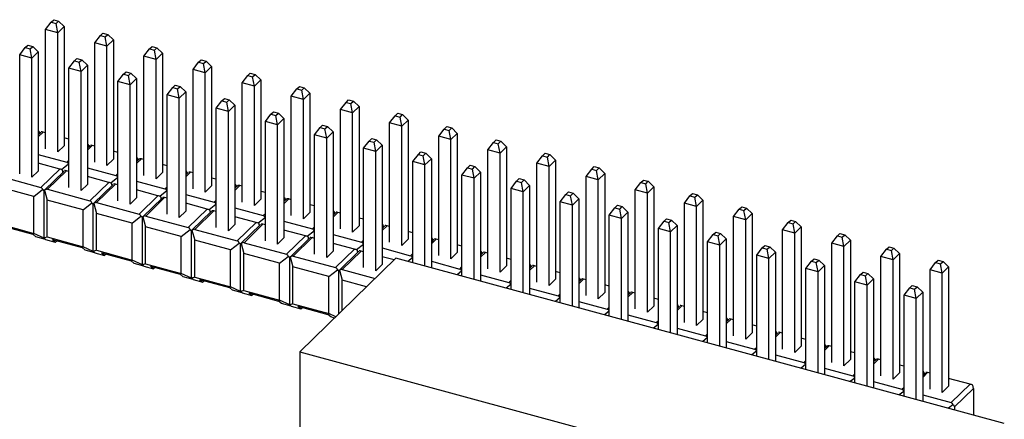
# Model space of a CAD drawing. Header units: millimetres. Extents: x 1628 to 1925, y 2096 to 2516.
# Tile 14 of 40: x 1758 to 1804, y 2151 to 2169. Entities that reach past the tile are written whole.
import ezdxf

# ---------------------------------------------------------------- set-up
doc = ezdxf.new("R2010")
doc.units = ezdxf.units.MM

msp = doc.modelspace()

# ---------------------------------------------------------------- linework, layer by layer
at = {"color": 7, "linetype": 'Continuous', "lineweight": 25}
for p, q in [((1759.674, 2168.73), (1759.93, 2169.062)), ((1759.93, 2169.062), (1760.047, 2169.176)), ((1759.93, 2169.062), (1760.151, 2169.002)), ((1760.047, 2169.176), (1760.268, 2169.116)), ((1760.151, 2169.002), (1760.268, 2169.116)), ((1760.231, 2168.579), (1760.151, 2169.002)), ((1760.268, 2169.116), (1760.525, 2168.866)), ((1759.673, 2163.282), (1759.674, 2168.73)), ((1760.231, 2168.579), (1759.674, 2168.73)), ((1760.525, 2168.866), (1760.231, 2168.579)), ((1760.231, 2163.131), (1760.231, 2168.579)), ((1760.525, 2168.866), (1760.525, 2163.418)), ((1761.92, 2168.12), (1762.177, 2168.452)), ((1762.177, 2168.452), (1762.293, 2168.566)), ((1762.177, 2168.452), (1762.398, 2168.392)), ((1762.293, 2168.566), (1762.514, 2168.506)), ((1762.398, 2168.392), (1762.514, 2168.506)), ((1762.514, 2168.506), (1762.771, 2168.255)), ((1758.745, 2167.905), (1758.861, 2168.019)), ((1758.861, 2168.019), (1759.083, 2167.959)), ((1762.477, 2167.968), (1761.92, 2168.12)), ((1761.92, 2162.672), (1761.92, 2168.12)), ((1762.477, 2167.968), (1762.398, 2168.392)), ((1762.771, 2168.255), (1762.477, 2167.968)), ((1762.771, 2168.255), (1762.771, 2162.807)), ((1758.488, 2167.573), (1758.745, 2167.905)), ((1759.045, 2167.422), (1758.488, 2167.573)), ((1758.488, 2162.125), (1758.488, 2167.573)), ((1758.745, 2167.905), (1758.966, 2167.845)), ((1758.966, 2167.845), (1759.083, 2167.959)), ((1759.045, 2167.422), (1758.966, 2167.845)), ((1759.339, 2167.709), (1759.045, 2167.422)), ((1759.083, 2167.959), (1759.339, 2167.709)), ((1759.339, 2167.709), (1759.339, 2162.261)), ((1762.477, 2162.52), (1762.477, 2167.968)), ((1764.166, 2167.509), (1764.423, 2167.841)), ((1764.423, 2167.841), (1764.54, 2167.955)), ((1764.423, 2167.841), (1764.644, 2167.781)), ((1764.54, 2167.955), (1764.761, 2167.895)), ((1764.644, 2167.781), (1764.761, 2167.895)), ((1764.724, 2167.358), (1764.644, 2167.781)), ((1765.018, 2167.645), (1764.724, 2167.358)), ((1764.761, 2167.895), (1765.018, 2167.645)), ((1765.018, 2167.645), (1765.018, 2162.197)), ((1759.045, 2161.974), (1759.045, 2167.422)), ((1760.735, 2166.963), (1760.991, 2167.295)), ((1760.991, 2167.295), (1761.108, 2167.409)), ((1760.991, 2167.295), (1761.212, 2167.235)), ((1761.108, 2167.409), (1761.329, 2167.349)), ((1761.212, 2167.235), (1761.329, 2167.349)), ((1761.292, 2166.811), (1761.212, 2167.235)), ((1761.586, 2167.098), (1761.292, 2166.811)), ((1761.329, 2167.349), (1761.586, 2167.098)), ((1761.586, 2167.098), (1761.586, 2161.65)), ((1764.724, 2167.358), (1764.166, 2167.509)), ((1764.166, 2162.061), (1764.166, 2167.509)), ((1764.723, 2161.91), (1764.724, 2167.358)), ((1766.413, 2166.899), (1766.669, 2167.231)), ((1766.669, 2167.231), (1766.786, 2167.345)), ((1766.669, 2167.231), (1766.891, 2167.171)), ((1766.786, 2167.345), (1767.007, 2167.285)), ((1766.891, 2167.171), (1767.007, 2167.285)), ((1766.97, 2166.747), (1766.891, 2167.171)), ((1767.007, 2167.285), (1767.264, 2167.034)), ((1760.734, 2161.515), (1760.735, 2166.963)), ((1761.292, 2166.811), (1760.735, 2166.963)), ((1761.292, 2161.363), (1761.292, 2166.811)), ((1762.981, 2166.352), (1763.238, 2166.684)), ((1763.238, 2166.684), (1763.354, 2166.798)), ((1763.238, 2166.684), (1763.459, 2166.624)), ((1763.354, 2166.798), (1763.575, 2166.738)), ((1763.459, 2166.624), (1763.575, 2166.738)), ((1763.575, 2166.738), (1763.832, 2166.488)), ((1766.97, 2166.747), (1766.413, 2166.899)), ((1766.413, 2161.451), (1766.413, 2166.899)), ((1767.264, 2167.034), (1766.97, 2166.747)), ((1766.97, 2161.299), (1766.97, 2166.747)), ((1767.264, 2167.034), (1767.264, 2161.586)), ((1768.916, 2166.62), (1769.032, 2166.734)), ((1769.032, 2166.734), (1769.254, 2166.674)), ((1769.137, 2166.56), (1769.254, 2166.674)), ((1769.254, 2166.674), (1769.51, 2166.424)), ((1763.538, 2166.201), (1762.981, 2166.352)), ((1762.981, 2160.904), (1762.981, 2166.352)), ((1763.538, 2166.201), (1763.459, 2166.624)), ((1763.832, 2166.488), (1763.538, 2166.201)), ((1763.538, 2160.753), (1763.538, 2166.201)), ((1763.832, 2166.488), (1763.832, 2161.04)), ((1765.484, 2166.074), (1765.601, 2166.188)), ((1765.601, 2166.188), (1765.822, 2166.128)), ((1768.659, 2166.288), (1768.916, 2166.62)), ((1769.216, 2166.137), (1768.659, 2166.288)), ((1768.659, 2160.84), (1768.659, 2166.288)), ((1768.916, 2166.62), (1769.137, 2166.56)), ((1769.216, 2166.137), (1769.137, 2166.56)), ((1769.51, 2166.424), (1769.216, 2166.137)), ((1769.51, 2166.424), (1769.51, 2160.976)), ((1765.227, 2165.742), (1765.484, 2166.074)), ((1765.785, 2165.59), (1765.227, 2165.742)), ((1765.227, 2160.294), (1765.227, 2165.742)), ((1765.484, 2166.074), (1765.705, 2166.014)), ((1765.705, 2166.014), (1765.822, 2166.128)), ((1765.785, 2165.59), (1765.705, 2166.014)), ((1766.079, 2165.877), (1765.785, 2165.59)), ((1765.822, 2166.128), (1766.079, 2165.877)), ((1766.079, 2165.877), (1766.079, 2160.429)), ((1769.216, 2160.689), (1769.216, 2166.137)), ((1770.906, 2165.678), (1771.162, 2166.01)), ((1771.162, 2166.01), (1771.279, 2166.124)), ((1771.162, 2166.01), (1771.383, 2165.95)), ((1771.279, 2166.124), (1771.5, 2166.064)), ((1771.383, 2165.95), (1771.5, 2166.064)), ((1771.463, 2165.526), (1771.383, 2165.95)), ((1771.757, 2165.813), (1771.463, 2165.526)), ((1771.5, 2166.064), (1771.757, 2165.813)), ((1771.757, 2165.813), (1771.757, 2160.365)), ((1765.785, 2160.142), (1765.785, 2165.59)), ((1767.474, 2165.131), (1767.73, 2165.463)), ((1767.73, 2165.463), (1767.847, 2165.577)), ((1767.73, 2165.463), (1767.952, 2165.403)), ((1767.847, 2165.577), (1768.068, 2165.517)), ((1767.952, 2165.403), (1768.068, 2165.517)), ((1768.031, 2164.98), (1767.952, 2165.403)), ((1768.068, 2165.517), (1768.325, 2165.267)), ((1771.463, 2165.526), (1770.906, 2165.678)), ((1770.906, 2160.23), (1770.906, 2165.678)), ((1771.463, 2160.078), (1771.463, 2165.526)), ((1773.152, 2165.067), (1773.409, 2165.399)), ((1773.409, 2165.399), (1773.525, 2165.513)), ((1773.409, 2165.399), (1773.63, 2165.339)), ((1773.525, 2165.513), (1773.746, 2165.453)), ((1773.63, 2165.339), (1773.746, 2165.453)), ((1773.709, 2164.916), (1773.63, 2165.339)), ((1773.746, 2165.453), (1774.003, 2165.203)), ((1768.031, 2164.98), (1767.474, 2165.131)), ((1767.474, 2159.683), (1767.474, 2165.131)), ((1768.325, 2165.267), (1768.031, 2164.98)), ((1768.031, 2159.532), (1768.031, 2164.98)), ((1768.325, 2165.267), (1768.325, 2159.819)), ((1769.72, 2164.521), (1769.977, 2164.853)), ((1769.977, 2164.853), (1770.094, 2164.967)), ((1769.977, 2164.853), (1770.198, 2164.793)), ((1770.094, 2164.967), (1770.315, 2164.907)), ((1770.198, 2164.793), (1770.315, 2164.907)), ((1770.315, 2164.907), (1770.571, 2164.656)), ((1773.709, 2164.916), (1773.152, 2165.067)), ((1773.152, 2159.619), (1773.152, 2165.067)), ((1774.003, 2165.203), (1773.709, 2164.916)), ((1773.709, 2159.468), (1773.709, 2164.916)), ((1774.003, 2165.203), (1774.003, 2159.755)), ((1775.655, 2164.789), (1775.772, 2164.903)), ((1775.772, 2164.903), (1775.993, 2164.842)), ((1775.876, 2164.729), (1775.993, 2164.842)), ((1775.993, 2164.842), (1776.25, 2164.592)), ((1770.277, 2164.369), (1769.72, 2164.521)), ((1769.72, 2159.073), (1769.72, 2164.521)), ((1770.277, 2164.369), (1770.198, 2164.793)), ((1770.571, 2164.656), (1770.277, 2164.369)), ((1770.571, 2164.656), (1770.571, 2159.208)), ((1775.398, 2159.009), (1775.399, 2164.456)), ((1775.399, 2164.456), (1775.655, 2164.789)), ((1775.956, 2164.305), (1775.399, 2164.456)), ((1775.655, 2164.789), (1775.876, 2164.729)), ((1775.956, 2164.305), (1775.876, 2164.729)), ((1776.25, 2164.592), (1775.956, 2164.305)), ((1776.25, 2164.592), (1776.25, 2159.144)), ((1759.456, 2164.027), (1759.339, 2163.913)), ((1759.673, 2164.004), (1759.56, 2164.035)), ((1770.277, 2158.921), (1770.277, 2164.369)), ((1771.967, 2163.91), (1772.223, 2164.242)), ((1772.223, 2164.242), (1772.34, 2164.356)), ((1772.223, 2164.242), (1772.444, 2164.182)), ((1772.34, 2164.356), (1772.561, 2164.296)), ((1772.444, 2164.182), (1772.561, 2164.296)), ((1772.524, 2163.759), (1772.444, 2164.182)), ((1772.818, 2164.046), (1772.524, 2163.759)), ((1772.561, 2164.296), (1772.818, 2164.046)), ((1772.818, 2164.046), (1772.818, 2158.598)), ((1775.956, 2158.857), (1775.956, 2164.305)), ((1777.645, 2163.846), (1777.902, 2164.178)), ((1777.902, 2164.178), (1778.018, 2164.292)), ((1777.902, 2164.178), (1778.123, 2164.118)), ((1778.018, 2164.292), (1778.239, 2164.232)), ((1778.123, 2164.118), (1778.239, 2164.232)), ((1778.202, 2163.695), (1778.123, 2164.118)), ((1778.496, 2163.982), (1778.202, 2163.695)), ((1778.239, 2164.232), (1778.496, 2163.982)), ((1778.496, 2163.982), (1778.496, 2158.534)), ((1760.735, 2163.716), (1760.525, 2163.773)), ((1772.524, 2163.759), (1771.967, 2163.91)), ((1771.967, 2158.462), (1771.967, 2163.91)), ((1772.524, 2158.311), (1772.524, 2163.759)), ((1774.213, 2163.3), (1774.47, 2163.632)), ((1774.47, 2163.632), (1774.586, 2163.746)), ((1774.47, 2163.632), (1774.691, 2163.572)), ((1774.586, 2163.746), (1774.807, 2163.685)), ((1774.691, 2163.572), (1774.807, 2163.685)), ((1774.77, 2163.148), (1774.691, 2163.572)), ((1774.807, 2163.685), (1775.064, 2163.435)), ((1778.202, 2163.695), (1777.645, 2163.846)), ((1777.645, 2158.398), (1777.645, 2163.846)), ((1778.202, 2158.247), (1778.202, 2163.695)), ((1779.891, 2163.235), (1780.148, 2163.568)), ((1780.148, 2163.568), (1780.265, 2163.681)), ((1780.148, 2163.568), (1780.369, 2163.508)), ((1780.265, 2163.681), (1780.486, 2163.621)), ((1780.369, 2163.508), (1780.486, 2163.621)), ((1780.449, 2163.084), (1780.369, 2163.508)), ((1780.486, 2163.621), (1780.743, 2163.371)), ((1760.231, 2163.131), (1760.525, 2163.418)), ((1760.525, 2163.418), (1760.525, 2163.418)), ((1761.703, 2163.416), (1761.586, 2163.302)), ((1761.92, 2163.394), (1761.807, 2163.424)), ((1762.981, 2163.105), (1762.771, 2163.162)), ((1774.77, 2163.148), (1774.213, 2163.3)), ((1774.213, 2157.852), (1774.213, 2163.3)), ((1775.064, 2163.435), (1774.77, 2163.148)), ((1774.77, 2157.7), (1774.77, 2163.148)), ((1775.064, 2163.435), (1775.064, 2157.987)), ((1776.716, 2163.021), (1776.833, 2163.135)), ((1776.833, 2163.135), (1777.054, 2163.075)), ((1776.937, 2162.961), (1777.054, 2163.075)), ((1777.054, 2163.075), (1777.311, 2162.825)), ((1780.449, 2163.084), (1779.891, 2163.235)), ((1779.891, 2157.787), (1779.891, 2163.235)), ((1780.448, 2157.636), (1780.449, 2163.084)), ((1780.743, 2163.371), (1780.449, 2163.084)), ((1780.743, 2163.371), (1780.742, 2157.923)), ((1782.394, 2162.957), (1782.511, 2163.071)), ((1782.511, 2163.071), (1782.732, 2163.011)), ((1759.339, 2163.018), (1760.638, 2162.665)), ((1760.316, 2162.35), (1759.339, 2162.616)), ((1762.477, 2162.52), (1762.771, 2162.807)), ((1762.771, 2162.807), (1762.771, 2162.807)), ((1763.949, 2162.806), (1763.832, 2162.692)), ((1764.166, 2162.783), (1764.053, 2162.814)), ((1776.459, 2158.072), (1776.46, 2162.689)), ((1776.46, 2162.689), (1776.716, 2163.021)), ((1777.017, 2162.538), (1776.46, 2162.689)), ((1776.716, 2163.021), (1776.937, 2162.961)), ((1777.017, 2162.538), (1776.937, 2162.961)), ((1777.311, 2162.825), (1777.017, 2162.538)), ((1777.311, 2162.825), (1777.311, 2157.84)), ((1782.138, 2162.625), (1782.394, 2162.957)), ((1782.695, 2162.473), (1782.138, 2162.625)), ((1782.138, 2157.177), (1782.138, 2162.625)), ((1782.394, 2162.957), (1782.615, 2162.897)), ((1782.615, 2162.897), (1782.732, 2163.011)), ((1782.695, 2162.473), (1782.615, 2162.897)), ((1782.989, 2162.76), (1782.695, 2162.473)), ((1782.732, 2163.011), (1782.989, 2162.76)), ((1782.989, 2162.76), (1782.989, 2157.312)), ((1759.045, 2161.974), (1759.339, 2162.261)), ((1759.339, 2162.261), (1759.339, 2162.261)), ((1759.453, 2161.508), (1760.316, 2162.35)), ((1760.517, 2162.259), (1759.621, 2161.384)), ((1759.758, 2161.425), (1760.621, 2162.267)), ((1760.723, 2162.569), (1760.407, 2162.319)), ((1760.735, 2162.237), (1760.621, 2162.267)), ((1761.586, 2162.408), (1762.885, 2162.055)), ((1764.724, 2161.91), (1765.018, 2162.197)), ((1765.227, 2162.495), (1765.018, 2162.552)), ((1765.018, 2162.197), (1765.018, 2162.197)), ((1766.196, 2162.195), (1766.079, 2162.081)), ((1766.413, 2162.173), (1766.299, 2162.203)), ((1777.017, 2157.92), (1777.017, 2162.538)), ((1778.706, 2162.078), (1778.963, 2162.411)), ((1778.963, 2162.411), (1779.079, 2162.524)), ((1778.963, 2162.411), (1779.184, 2162.351)), ((1779.079, 2162.524), (1779.3, 2162.464)), ((1779.184, 2162.351), (1779.3, 2162.464)), ((1779.263, 2161.927), (1779.184, 2162.351)), ((1779.557, 2162.214), (1779.263, 2161.927)), ((1779.3, 2162.464), (1779.557, 2162.214)), ((1779.557, 2162.214), (1779.557, 2157.23)), ((1782.695, 2157.025), (1782.695, 2162.473)), ((1784.384, 2162.014), (1784.641, 2162.347)), ((1784.641, 2162.347), (1784.757, 2162.46)), ((1784.641, 2162.347), (1784.862, 2162.286)), ((1784.757, 2162.46), (1784.979, 2162.4)), ((1784.862, 2162.286), (1784.979, 2162.4)), ((1784.941, 2161.863), (1784.862, 2162.286)), ((1785.235, 2162.15), (1784.941, 2161.863)), ((1784.979, 2162.4), (1785.235, 2162.15)), ((1785.235, 2162.15), (1785.235, 2156.702)), ((1757.512, 2162.036), (1759.453, 2161.508)), ((1762.562, 2161.74), (1761.586, 2162.005)), ((1761.699, 2160.898), (1762.562, 2161.74)), ((1762.969, 2161.959), (1762.653, 2161.708)), ((1763.832, 2161.797), (1765.131, 2161.444)), ((1767.474, 2161.884), (1767.264, 2161.941)), ((1779.263, 2161.927), (1778.706, 2162.078)), ((1778.706, 2157.461), (1778.706, 2162.078)), ((1779.263, 2157.31), (1779.263, 2161.927)), ((1780.952, 2161.468), (1781.209, 2161.8)), ((1781.209, 2161.8), (1781.326, 2161.914)), ((1781.209, 2161.8), (1781.43, 2161.74)), ((1781.326, 2161.914), (1781.547, 2161.854)), ((1781.43, 2161.74), (1781.547, 2161.854)), ((1781.51, 2161.316), (1781.43, 2161.74)), ((1781.547, 2161.854), (1781.804, 2161.603)), ((1784.941, 2161.863), (1784.384, 2162.014)), ((1784.384, 2156.566), (1784.384, 2162.014)), ((1784.941, 2156.415), (1784.941, 2161.863)), ((1786.631, 2161.404), (1786.887, 2161.736)), ((1786.887, 2161.736), (1787.004, 2161.85)), ((1786.887, 2161.736), (1787.108, 2161.676)), ((1787.004, 2161.85), (1787.225, 2161.79)), ((1787.108, 2161.676), (1787.225, 2161.79)), ((1787.225, 2161.79), (1787.482, 2161.539)), ((1759.139, 2161.096), (1757.503, 2161.541)), ((1759.139, 2161.096), (1759.537, 2161.412)), ((1759.605, 2159.19), (1759.605, 2161.319)), ((1759.627, 2161.388), (1759.75, 2160.93)), ((1759.758, 2161.425), (1761.699, 2160.898)), ((1761.292, 2161.363), (1761.586, 2161.65)), ((1761.586, 2161.65), (1761.586, 2161.65)), ((1762.764, 2161.649), (1761.867, 2160.774)), ((1762.005, 2160.815), (1762.868, 2161.657)), ((1762.981, 2161.626), (1762.868, 2161.657)), ((1764.808, 2161.129), (1763.832, 2161.395)), ((1765.215, 2161.348), (1764.9, 2161.098)), ((1766.97, 2161.299), (1767.264, 2161.586)), ((1767.264, 2161.586), (1767.264, 2161.586)), ((1768.442, 2161.585), (1768.325, 2161.471)), ((1768.659, 2161.562), (1768.546, 2161.593)), ((1769.72, 2161.274), (1769.51, 2161.331)), ((1781.51, 2161.316), (1780.952, 2161.468)), ((1780.952, 2156.851), (1780.952, 2161.468)), ((1781.509, 2156.699), (1781.51, 2161.316)), ((1781.804, 2161.603), (1781.51, 2161.316)), ((1781.804, 2161.603), (1781.803, 2156.619)), ((1783.455, 2161.19), (1783.572, 2161.303)), ((1783.572, 2161.303), (1783.793, 2161.243)), ((1783.676, 2161.129), (1783.793, 2161.243)), ((1783.793, 2161.243), (1784.05, 2160.993)), ((1787.188, 2161.252), (1786.631, 2161.404)), ((1786.631, 2155.956), (1786.631, 2161.404)), ((1787.188, 2161.252), (1787.108, 2161.676)), ((1787.482, 2161.539), (1787.188, 2161.252)), ((1787.188, 2155.804), (1787.188, 2161.252)), ((1787.482, 2161.539), (1787.482, 2156.091)), ((1789.134, 2161.125), (1789.25, 2161.239)), ((1789.25, 2161.239), (1789.471, 2161.179)), ((1759.139, 2159.412), (1759.139, 2161.096)), ((1761.385, 2160.486), (1759.75, 2160.93)), ((1759.75, 2159.246), (1759.75, 2160.93)), ((1761.385, 2160.486), (1761.784, 2160.802)), ((1762.005, 2160.815), (1763.946, 2160.287)), ((1763.538, 2160.753), (1763.832, 2161.04)), ((1763.832, 2161.04), (1763.832, 2161.04)), ((1763.946, 2160.287), (1764.808, 2161.129)), ((1765.01, 2161.038), (1764.113, 2160.163)), ((1764.251, 2160.204), (1765.114, 2161.046)), ((1765.227, 2161.016), (1765.114, 2161.046)), ((1766.079, 2161.187), (1767.377, 2160.834)), ((1767.055, 2160.519), (1766.079, 2160.784)), ((1769.216, 2160.689), (1769.51, 2160.976)), ((1769.51, 2160.976), (1769.51, 2160.976)), ((1770.689, 2160.974), (1770.571, 2160.86)), ((1770.906, 2160.951), (1770.792, 2160.982)), ((1783.199, 2160.857), (1783.455, 2161.19)), ((1783.756, 2160.706), (1783.199, 2160.857)), ((1783.199, 2156.24), (1783.199, 2160.857)), ((1783.455, 2161.19), (1783.676, 2161.129)), ((1783.756, 2160.706), (1783.676, 2161.129)), ((1784.05, 2160.993), (1783.756, 2160.706)), ((1784.05, 2160.993), (1784.05, 2156.009)), ((1788.877, 2160.793), (1789.134, 2161.125)), ((1789.434, 2160.642), (1788.877, 2160.793)), ((1788.877, 2155.345), (1788.877, 2160.793)), ((1789.134, 2161.125), (1789.355, 2161.065)), ((1789.355, 2161.065), (1789.471, 2161.179)), ((1789.434, 2160.642), (1789.355, 2161.065)), ((1789.728, 2160.929), (1789.434, 2160.642)), ((1789.471, 2161.179), (1789.728, 2160.929)), ((1789.728, 2160.929), (1789.728, 2155.481)), ((1761.385, 2158.802), (1761.385, 2160.486)), ((1761.852, 2158.58), (1761.852, 2160.708)), ((1761.873, 2160.778), (1761.996, 2160.32)), ((1765.785, 2160.142), (1766.079, 2160.429)), ((1766.079, 2160.429), (1766.079, 2160.429)), ((1766.192, 2159.677), (1767.055, 2160.519)), ((1767.257, 2160.428), (1766.36, 2159.553)), ((1766.498, 2159.594), (1767.36, 2160.436)), ((1767.462, 2160.738), (1767.146, 2160.487)), ((1767.474, 2160.405), (1767.36, 2160.436)), ((1768.325, 2160.576), (1769.624, 2160.223)), ((1771.463, 2160.078), (1771.757, 2160.365)), ((1771.967, 2160.663), (1771.757, 2160.72)), ((1771.757, 2160.365), (1771.757, 2160.365)), ((1772.935, 2160.364), (1772.818, 2160.249)), ((1773.152, 2160.341), (1773.039, 2160.372)), ((1783.756, 2156.089), (1783.756, 2160.706)), ((1785.445, 2160.247), (1785.702, 2160.579)), ((1785.702, 2160.579), (1785.818, 2160.693)), ((1785.702, 2160.579), (1785.923, 2160.519)), ((1785.818, 2160.693), (1786.04, 2160.633)), ((1785.923, 2160.519), (1786.04, 2160.633)), ((1786.002, 2160.095), (1785.923, 2160.519)), ((1786.296, 2160.382), (1786.002, 2160.095)), ((1786.04, 2160.633), (1786.296, 2160.382)), ((1786.296, 2160.382), (1786.296, 2155.398)), ((1789.434, 2155.194), (1789.434, 2160.642)), ((1791.123, 2160.183), (1791.38, 2160.515)), ((1791.38, 2160.515), (1791.497, 2160.629)), ((1791.38, 2160.515), (1791.601, 2160.455)), ((1791.497, 2160.629), (1791.718, 2160.569)), ((1791.601, 2160.455), (1791.718, 2160.569)), ((1791.681, 2160.031), (1791.601, 2160.455)), ((1791.718, 2160.569), (1791.975, 2160.318)), ((1763.632, 2159.875), (1761.996, 2160.32)), ((1761.996, 2158.636), (1761.996, 2160.32)), ((1763.632, 2159.875), (1764.03, 2160.191)), ((1764.098, 2157.969), (1764.098, 2160.098)), ((1764.119, 2160.167), (1764.243, 2159.709)), ((1764.251, 2160.204), (1766.192, 2159.677)), ((1769.301, 2159.908), (1768.325, 2160.174)), ((1768.438, 2159.066), (1769.301, 2159.908)), ((1769.708, 2160.127), (1769.392, 2159.877)), ((1770.571, 2159.966), (1771.87, 2159.613)), ((1774.213, 2160.053), (1774.003, 2160.11)), ((1786.002, 2160.095), (1785.445, 2160.247)), ((1785.445, 2155.63), (1785.445, 2160.247)), ((1786.002, 2155.478), (1786.002, 2160.095)), ((1787.692, 2159.636), (1787.948, 2159.968)), ((1787.948, 2159.968), (1788.065, 2160.082)), ((1787.948, 2159.968), (1788.169, 2159.908)), ((1788.065, 2160.082), (1788.286, 2160.022)), ((1788.169, 2159.908), (1788.286, 2160.022)), ((1788.249, 2159.485), (1788.169, 2159.908)), ((1788.286, 2160.022), (1788.543, 2159.772)), ((1791.681, 2160.031), (1791.123, 2160.183)), ((1791.123, 2154.735), (1791.123, 2160.183)), ((1791.975, 2160.318), (1791.681, 2160.031)), ((1791.681, 2154.583), (1791.681, 2160.031)), ((1791.975, 2160.318), (1791.975, 2154.87)), ((1793.37, 2159.572), (1793.626, 2159.904)), ((1793.626, 2159.904), (1793.743, 2160.018)), ((1793.626, 2159.904), (1793.848, 2159.844)), ((1793.743, 2160.018), (1793.964, 2159.958)), ((1793.848, 2159.844), (1793.964, 2159.958)), ((1793.964, 2159.958), (1794.221, 2159.708)), ((1757.503, 2159.857), (1759.139, 2159.412)), ((1757.729, 2159.743), (1759.091, 2159.373)), ((1763.632, 2158.191), (1763.632, 2159.875)), ((1765.878, 2159.265), (1764.243, 2159.709)), ((1764.243, 2158.025), (1764.243, 2159.709)), ((1765.878, 2159.265), (1766.276, 2159.581)), ((1766.345, 2157.359), (1766.345, 2159.487)), ((1766.366, 2159.556), (1766.489, 2159.099)), ((1766.498, 2159.594), (1768.438, 2159.066)), ((1768.031, 2159.532), (1768.325, 2159.819)), ((1768.325, 2159.819), (1768.325, 2159.819)), ((1769.503, 2159.817), (1768.606, 2158.942)), ((1768.744, 2158.983), (1769.607, 2159.825)), ((1769.72, 2159.794), (1769.607, 2159.825)), ((1771.548, 2159.298), (1770.571, 2159.563)), ((1771.955, 2159.517), (1771.639, 2159.266)), ((1773.709, 2159.468), (1774.003, 2159.755)), ((1774.003, 2159.755), (1774.003, 2159.755)), ((1775.181, 2159.753), (1775.064, 2159.639)), ((1775.398, 2159.73), (1775.285, 2159.761)), ((1776.459, 2159.442), (1776.25, 2159.499)), ((1788.249, 2159.485), (1787.692, 2159.636)), ((1787.692, 2155.019), (1787.692, 2159.636)), ((1788.543, 2159.772), (1788.249, 2159.485)), ((1788.249, 2154.868), (1788.249, 2159.485)), ((1788.543, 2159.772), (1788.543, 2154.788)), ((1790.195, 2159.358), (1790.311, 2159.472)), ((1790.311, 2159.472), (1790.532, 2159.412)), ((1793.927, 2159.421), (1793.37, 2159.572)), ((1793.37, 2154.124), (1793.37, 2159.572)), ((1793.927, 2159.421), (1793.848, 2159.844)), ((1794.221, 2159.708), (1793.927, 2159.421)), ((1794.221, 2159.708), (1794.221, 2154.26)), ((1759.23, 2159.253), (1759.091, 2159.373)), ((1759.605, 2159.19), (1759.139, 2159.412)), ((1759.672, 2159.133), (1759.23, 2159.253)), ((1759.75, 2159.246), (1759.605, 2159.19)), ((1759.672, 2159.133), (1759.605, 2159.19)), ((1759.672, 2159.133), (1760.114, 2159.013)), ((1759.75, 2159.246), (1761.385, 2158.802)), ((1759.975, 2159.133), (1761.337, 2158.763)), ((1759.975, 2159.133), (1760.114, 2159.013)), ((1760.114, 2159.013), (1760.18, 2159.077)), ((1765.878, 2157.581), (1765.878, 2159.265)), ((1768.124, 2158.654), (1766.489, 2159.099)), ((1766.489, 2157.415), (1766.489, 2159.099)), ((1770.277, 2158.921), (1770.571, 2159.208)), ((1770.571, 2159.208), (1770.571, 2159.208)), ((1770.685, 2158.456), (1771.548, 2159.298)), ((1771.75, 2159.207), (1770.853, 2158.331)), ((1770.99, 2158.372), (1771.853, 2159.215)), ((1771.967, 2159.184), (1771.853, 2159.215)), ((1772.818, 2159.355), (1774.117, 2159.002)), ((1775.956, 2158.857), (1776.25, 2159.144)), ((1776.25, 2159.144), (1776.25, 2159.144)), ((1777.428, 2159.143), (1777.311, 2159.028)), ((1777.645, 2159.12), (1777.532, 2159.151)), ((1789.938, 2159.026), (1790.195, 2159.358)), ((1790.495, 2158.874), (1789.938, 2159.026)), ((1789.938, 2154.408), (1789.938, 2159.026)), ((1790.195, 2159.358), (1790.416, 2159.298)), ((1790.416, 2159.298), (1790.532, 2159.412)), ((1790.495, 2158.874), (1790.416, 2159.298)), ((1790.789, 2159.161), (1790.495, 2158.874)), ((1790.532, 2159.412), (1790.789, 2159.161)), ((1790.789, 2159.161), (1790.789, 2154.177)), ((1793.927, 2153.973), (1793.927, 2159.421)), ((1795.616, 2158.962), (1795.873, 2159.294)), ((1795.873, 2159.294), (1795.99, 2159.408)), ((1795.873, 2159.294), (1796.094, 2159.234)), ((1795.99, 2159.408), (1796.211, 2159.348)), ((1796.094, 2159.234), (1796.211, 2159.348)), ((1796.174, 2158.81), (1796.094, 2159.234)), ((1796.468, 2159.097), (1796.174, 2158.81)), ((1796.211, 2159.348), (1796.468, 2159.097)), ((1796.468, 2159.097), (1796.467, 2153.649)), ((1761.476, 2158.643), (1761.337, 2158.763)), ((1761.852, 2158.58), (1761.385, 2158.802)), ((1761.919, 2158.522), (1761.476, 2158.643)), ((1761.996, 2158.636), (1761.852, 2158.58)), ((1761.919, 2158.522), (1761.852, 2158.58)), ((1761.996, 2158.636), (1763.632, 2158.191)), ((1768.124, 2158.654), (1768.523, 2158.97)), ((1768.124, 2156.97), (1768.124, 2158.654)), ((1768.591, 2156.748), (1768.591, 2158.876)), ((1768.612, 2158.946), (1768.735, 2158.488)), ((1768.744, 2158.983), (1770.685, 2158.456)), ((1772.524, 2158.311), (1772.818, 2158.598)), ((1773.794, 2158.687), (1772.818, 2158.953)), ((1772.818, 2158.598), (1772.818, 2158.598)), ((1772.931, 2157.845), (1773.794, 2158.687)), ((1773.996, 2158.596), (1773.099, 2157.721)), ((1773.237, 2157.762), (1774.1, 2158.604)), ((1774.201, 2158.906), (1773.885, 2158.656)), ((1774.213, 2158.573), (1774.1, 2158.604)), ((1775.064, 2158.744), (1776.363, 2158.391)), ((1778.202, 2158.247), (1778.496, 2158.534)), ((1778.706, 2158.832), (1778.496, 2158.889)), ((1778.496, 2158.534), (1778.496, 2158.534)), ((1779.891, 2158.509), (1779.778, 2158.54)), ((1790.495, 2154.257), (1790.495, 2158.874)), ((1792.185, 2158.415), (1792.441, 2158.747)), ((1792.441, 2158.747), (1792.558, 2158.861)), ((1792.441, 2158.747), (1792.662, 2158.687)), ((1792.558, 2158.861), (1792.779, 2158.801)), ((1792.662, 2158.687), (1792.779, 2158.801)), ((1792.742, 2158.264), (1792.662, 2158.687)), ((1793.036, 2158.551), (1792.742, 2158.264)), ((1792.779, 2158.801), (1793.036, 2158.551)), ((1793.036, 2158.551), (1793.036, 2153.567)), ((1796.174, 2158.81), (1795.616, 2158.962)), ((1795.616, 2153.514), (1795.616, 2158.962)), ((1796.173, 2153.362), (1796.174, 2158.81)), ((1797.863, 2158.351), (1798.119, 2158.683)), ((1798.119, 2158.683), (1798.236, 2158.797)), ((1798.119, 2158.683), (1798.34, 2158.623)), ((1798.236, 2158.797), (1798.457, 2158.737)), ((1798.34, 2158.623), (1798.457, 2158.737)), ((1798.42, 2158.2), (1798.34, 2158.623)), ((1798.457, 2158.737), (1798.714, 2158.487)), ((1761.919, 2158.522), (1762.361, 2158.402)), ((1762.222, 2158.522), (1763.584, 2158.152)), ((1762.222, 2158.522), (1762.361, 2158.402)), ((1762.361, 2158.402), (1762.427, 2158.466)), ((1763.723, 2158.032), (1763.584, 2158.152)), ((1764.098, 2157.969), (1763.632, 2158.191)), ((1770.371, 2158.044), (1768.735, 2158.488)), ((1768.735, 2156.804), (1768.735, 2158.488)), ((1770.371, 2158.044), (1770.769, 2158.36)), ((1770.838, 2156.138), (1770.838, 2158.266)), ((1770.859, 2158.335), (1770.982, 2157.877)), ((1770.99, 2158.372), (1772.931, 2157.845)), ((1775.69, 2158.281), (1771.303, 2153.999)), ((1775.602, 2158.196), (1775.064, 2158.342)), ((1803.504, 2150.721), (1775.69, 2158.281)), ((1776.447, 2158.296), (1776.24, 2158.131)), ((1777.311, 2158.134), (1778.609, 2157.781)), ((1779.674, 2158.532), (1779.557, 2158.418)), ((1780.952, 2158.221), (1780.742, 2158.278)), ((1792.184, 2153.798), (1792.185, 2158.415)), ((1792.742, 2158.264), (1792.185, 2158.415)), ((1792.742, 2153.647), (1792.742, 2158.264)), ((1794.431, 2157.805), (1794.687, 2158.137)), ((1794.687, 2158.137), (1794.804, 2158.251)), ((1794.687, 2158.137), (1794.909, 2158.077)), ((1794.804, 2158.251), (1795.025, 2158.191)), ((1794.909, 2158.077), (1795.025, 2158.191)), ((1795.025, 2158.191), (1795.282, 2157.94)), ((1798.42, 2158.2), (1797.863, 2158.351)), ((1797.863, 2152.903), (1797.863, 2158.351)), ((1798.714, 2158.487), (1798.42, 2158.2)), ((1798.42, 2152.752), (1798.42, 2158.2)), ((1798.714, 2158.487), (1798.714, 2153.039)), ((1800.366, 2158.073), (1800.482, 2158.187)), ((1800.482, 2158.187), (1800.704, 2158.127)), ((1800.587, 2158.013), (1800.704, 2158.127)), ((1800.704, 2158.127), (1800.96, 2157.876)), ((1764.165, 2157.912), (1763.723, 2158.032)), ((1764.243, 2158.025), (1764.098, 2157.969)), ((1764.165, 2157.912), (1764.098, 2157.969)), ((1764.165, 2157.912), (1764.607, 2157.792)), ((1764.243, 2158.025), (1765.878, 2157.581)), ((1764.468, 2157.912), (1765.83, 2157.542)), ((1764.468, 2157.912), (1764.607, 2157.792)), ((1764.607, 2157.792), (1764.673, 2157.856)), ((1770.371, 2156.36), (1770.371, 2158.044)), ((1772.617, 2157.433), (1770.982, 2157.877)), ((1770.982, 2156.194), (1770.982, 2157.877)), ((1772.617, 2157.433), (1773.016, 2157.749)), ((1773.084, 2155.738), (1773.084, 2157.655)), ((1773.105, 2157.725), (1773.228, 2157.267)), ((1773.237, 2157.762), (1774.739, 2157.354)), ((1774.77, 2157.7), (1775.064, 2157.987)), ((1775.064, 2157.987), (1775.064, 2157.987)), ((1778.694, 2157.685), (1778.487, 2157.521)), ((1780.449, 2157.636), (1780.743, 2157.923)), ((1780.742, 2157.923), (1780.743, 2157.923)), ((1781.921, 2157.922), (1781.804, 2157.807)), ((1782.138, 2157.899), (1782.024, 2157.93)), ((1783.199, 2157.61), (1782.989, 2157.667)), ((1794.988, 2157.653), (1794.431, 2157.805)), ((1794.431, 2153.187), (1794.431, 2157.805)), ((1794.988, 2157.653), (1794.909, 2158.077)), ((1795.282, 2157.94), (1794.988, 2157.653)), ((1794.988, 2153.036), (1794.988, 2157.653)), ((1795.282, 2157.94), (1795.282, 2152.956)), ((1796.934, 2157.526), (1797.051, 2157.64)), ((1797.051, 2157.64), (1797.272, 2157.58)), ((1800.109, 2157.741), (1800.366, 2158.073)), ((1800.666, 2157.589), (1800.109, 2157.741)), ((1800.109, 2152.293), (1800.109, 2157.741)), ((1800.366, 2158.073), (1800.587, 2158.013)), ((1800.666, 2157.589), (1800.587, 2158.013)), ((1800.96, 2157.876), (1800.666, 2157.589)), ((1800.96, 2157.876), (1800.96, 2152.428)), ((1765.969, 2157.422), (1765.83, 2157.542)), ((1766.345, 2157.359), (1765.878, 2157.581)), ((1766.412, 2157.301), (1765.969, 2157.422)), ((1766.489, 2157.415), (1766.345, 2157.359)), ((1766.412, 2157.301), (1766.345, 2157.359)), ((1766.412, 2157.301), (1766.854, 2157.181)), ((1766.489, 2157.415), (1768.124, 2156.97)), ((1766.714, 2157.301), (1768.076, 2156.931)), ((1766.714, 2157.301), (1766.854, 2157.181)), ((1766.854, 2157.181), (1766.919, 2157.245)), ((1772.617, 2155.749), (1772.617, 2157.433)), ((1774.341, 2156.965), (1773.228, 2157.267)), ((1773.228, 2155.879), (1773.228, 2157.267)), ((1779.557, 2157.523), (1780.856, 2157.17)), ((1782.695, 2157.026), (1782.989, 2157.313)), ((1782.989, 2157.313), (1782.989, 2157.313)), ((1784.167, 2157.311), (1784.05, 2157.197)), ((1784.384, 2157.288), (1784.271, 2157.319)), ((1796.677, 2157.194), (1796.934, 2157.526)), ((1797.235, 2157.043), (1796.677, 2157.194)), ((1796.677, 2152.577), (1796.677, 2157.194)), ((1796.934, 2157.526), (1797.155, 2157.466)), ((1797.155, 2157.466), (1797.272, 2157.58)), ((1797.235, 2157.043), (1797.155, 2157.466)), ((1797.529, 2157.33), (1797.235, 2157.043)), ((1797.272, 2157.58), (1797.529, 2157.33)), ((1797.529, 2157.33), (1797.528, 2152.346)), ((1800.666, 2152.141), (1800.666, 2157.589)), ((1768.216, 2156.811), (1768.076, 2156.931)), ((1768.591, 2156.748), (1768.124, 2156.97)), ((1768.658, 2156.691), (1768.216, 2156.811)), ((1768.735, 2156.804), (1768.591, 2156.748)), ((1768.658, 2156.691), (1768.591, 2156.748)), ((1768.735, 2156.804), (1770.371, 2156.36)), ((1780.94, 2157.075), (1780.733, 2156.91)), ((1781.803, 2156.913), (1783.102, 2156.56)), ((1785.445, 2157), (1785.235, 2157.057)), ((1797.234, 2152.425), (1797.235, 2157.043)), ((1798.924, 2156.584), (1799.18, 2156.916)), ((1799.18, 2156.916), (1799.297, 2157.03)), ((1799.18, 2156.916), (1799.401, 2156.856)), ((1799.297, 2157.03), (1799.518, 2156.97)), ((1799.401, 2156.856), (1799.518, 2156.97)), ((1799.481, 2156.432), (1799.401, 2156.856)), ((1799.518, 2156.97), (1799.775, 2156.719)), ((1768.658, 2156.691), (1769.1, 2156.571)), ((1768.961, 2156.691), (1770.323, 2156.32)), ((1768.961, 2156.691), (1769.1, 2156.571)), ((1769.1, 2156.571), (1769.166, 2156.635)), ((1770.462, 2156.201), (1770.323, 2156.32)), ((1770.838, 2156.138), (1770.371, 2156.36)), ((1783.187, 2156.464), (1782.98, 2156.3)), ((1784.05, 2156.302), (1785.349, 2155.949)), ((1784.941, 2156.415), (1785.235, 2156.702)), ((1785.235, 2156.702), (1785.235, 2156.702)), ((1786.414, 2156.701), (1786.296, 2156.586)), ((1786.631, 2156.678), (1786.517, 2156.709)), ((1787.692, 2156.389), (1787.482, 2156.446)), ((1799.481, 2156.432), (1798.924, 2156.584)), ((1798.924, 2151.966), (1798.924, 2156.584)), ((1799.775, 2156.719), (1799.481, 2156.432)), ((1799.481, 2151.815), (1799.481, 2156.432)), ((1799.775, 2156.719), (1799.775, 2151.735)), ((1770.904, 2156.08), (1770.462, 2156.201)), ((1770.982, 2156.194), (1770.838, 2156.138)), ((1770.904, 2156.08), (1770.838, 2156.138)), ((1770.904, 2156.08), (1771.347, 2155.96)), ((1770.982, 2156.194), (1772.617, 2155.749)), ((1771.207, 2156.08), (1772.569, 2155.71)), ((1771.207, 2156.08), (1771.347, 2155.96)), ((1771.347, 2155.96), (1771.412, 2156.024)), ((1785.433, 2155.854), (1785.226, 2155.689)), ((1787.188, 2155.804), (1787.482, 2156.091)), ((1787.482, 2156.091), (1787.482, 2156.091)), ((1788.66, 2156.09), (1788.543, 2155.976)), ((1788.877, 2156.067), (1788.764, 2156.098)), ((1789.938, 2155.779), (1789.728, 2155.836)), ((1772.709, 2155.59), (1772.569, 2155.71)), ((1772.939, 2155.596), (1772.617, 2155.749)), ((1772.884, 2155.542), (1772.709, 2155.59)), ((1786.296, 2155.692), (1787.595, 2155.339)), ((1789.434, 2155.194), (1789.728, 2155.481)), ((1789.728, 2155.481), (1789.728, 2155.481)), ((1790.906, 2155.48), (1790.789, 2155.365)), ((1791.123, 2155.457), (1791.01, 2155.488)), ((1787.68, 2155.243), (1787.472, 2155.079)), ((1788.543, 2155.081), (1789.842, 2154.728)), ((1792.184, 2155.168), (1791.975, 2155.225)), ((1789.926, 2154.633), (1789.719, 2154.468)), ((1791.681, 2154.583), (1791.975, 2154.87)), ((1791.975, 2154.87), (1791.975, 2154.87)), ((1793.153, 2154.869), (1793.036, 2154.755)), ((1793.37, 2154.846), (1793.256, 2154.877)), ((1794.431, 2154.558), (1794.221, 2154.615)), ((1790.789, 2154.471), (1792.088, 2154.118)), ((1793.927, 2153.973), (1794.221, 2154.26)), ((1794.221, 2154.26), (1794.221, 2154.26)), ((1795.399, 2154.259), (1795.282, 2154.144)), ((1795.616, 2154.236), (1795.503, 2154.266)), ((1771.303, 2153.999), (1771.303, 2149.285)), ((1771.303, 2153.999), (1799.118, 2146.44)), ((1792.172, 2154.022), (1791.965, 2153.858)), ((1793.036, 2153.86), (1794.334, 2153.507)), ((1796.173, 2153.362), (1796.467, 2153.649)), ((1796.677, 2153.947), (1796.467, 2154.004)), ((1796.467, 2153.649), (1796.467, 2153.649)), ((1797.646, 2153.648), (1797.528, 2153.534)), ((1797.863, 2153.625), (1797.749, 2153.656)), ((1794.419, 2153.411), (1794.212, 2153.247)), ((1795.282, 2153.25), (1796.581, 2152.897)), ((1798.924, 2153.337), (1798.714, 2153.394)), ((1796.665, 2152.801), (1796.458, 2152.636)), ((1798.42, 2152.752), (1798.714, 2153.039)), ((1798.714, 2153.039), (1798.714, 2153.039)), ((1799.892, 2153.037), (1799.775, 2152.923)), ((1800.109, 2153.015), (1799.996, 2153.045)), ((1801.937, 2152.518), (1800.96, 2152.783)), ((1797.528, 2152.639), (1798.827, 2152.286)), ((1800.666, 2152.141), (1800.96, 2152.428)), ((1800.96, 2152.428), (1800.96, 2152.428)), ((1801.074, 2151.676), (1801.937, 2152.518)), ((1801.226, 2151.486), (1802.089, 2152.328)), ((1802.089, 2152.328), (1802.089, 2151.106)), ((1798.912, 2152.19), (1798.704, 2152.026)), ((1799.775, 2152.029), (1801.074, 2151.676)), ((1801.158, 2151.58), (1800.951, 2151.415)), ((1801.226, 2151.486), (1801.226, 2151.341))]:
    msp.add_line(p, q, dxfattribs=at)
at = {"color": 8, "linetype": 'Continuous', "lineweight": 25}
for p, q in [((1759.339, 2163.819), (1759.56, 2164.035)), ((1761.586, 2163.209), (1761.807, 2163.424)), ((1760.638, 2162.665), (1760.735, 2162.759)), ((1763.832, 2162.598), (1764.053, 2162.814)), ((1762.885, 2162.055), (1762.981, 2162.149)), ((1766.079, 2161.988), (1766.299, 2162.203)), ((1765.131, 2161.444), (1765.227, 2161.538)), ((1768.325, 2161.377), (1768.546, 2161.593)), ((1767.377, 2160.834), (1767.474, 2160.928)), ((1770.571, 2160.767), (1770.792, 2160.982)), ((1772.818, 2160.156), (1773.039, 2160.372)), ((1769.624, 2160.223), (1769.72, 2160.317)), ((1771.87, 2159.613), (1771.967, 2159.707)), ((1775.064, 2159.546), (1775.285, 2159.761)), ((1774.117, 2159.002), (1774.213, 2159.096)), ((1777.311, 2158.935), (1777.532, 2159.151)), ((1779.557, 2158.325), (1779.778, 2158.54)), ((1776.363, 2158.391), (1776.459, 2158.486)), ((1778.609, 2157.781), (1778.706, 2157.875)), ((1781.804, 2157.714), (1782.024, 2157.93)), ((1780.856, 2157.17), (1780.952, 2157.265)), ((1784.05, 2157.104), (1784.271, 2157.319)), ((1783.102, 2156.56), (1783.199, 2156.654)), ((1786.296, 2156.493), (1786.517, 2156.709)), ((1785.349, 2155.949), (1785.445, 2156.043)), ((1788.543, 2155.882), (1788.764, 2156.098)), ((1787.595, 2155.339), (1787.692, 2155.433)), ((1790.789, 2155.272), (1791.01, 2155.488)), ((1789.842, 2154.728), (1789.938, 2154.822)), ((1793.036, 2154.661), (1793.256, 2154.877)), ((1792.088, 2154.118), (1792.184, 2154.212)), ((1795.282, 2154.051), (1795.503, 2154.266)), ((1794.334, 2153.507), (1794.431, 2153.601)), ((1797.528, 2153.44), (1797.749, 2153.656)), ((1796.581, 2152.897), (1796.677, 2152.991)), ((1799.775, 2152.83), (1799.996, 2153.045)), ((1798.827, 2152.286), (1798.924, 2152.38))]:
    msp.add_line(p, q, dxfattribs=at)
at = {"color": 7, "linetype": 'Continuous', "lineweight": 25}
for centre, major_axis, ratio, start_param, end_param in [((1759.335, 2164.049), (0.172, -0.073), 0.207998, 1.358363, 1.634667), ((1759.335, 2164.049), (-0.049, 0.19), 0.276616, 4.25108, 4.7442), ((1759.641, 2163.966), (0.172, -0.073), 0.207998, 2.143761, 2.929159), ((1761.582, 2163.438), (0.172, -0.073), 0.207998, 1.358363, 1.634667), ((1761.582, 2163.438), (-0.049, 0.19), 0.276616, 4.25108, 4.7442), ((1761.887, 2163.355), (0.172, -0.073), 0.207998, 2.143761, 2.929159), ((1760.557, 2162.438), (0.094, 0.222), 0.653074, 5.585201, 6.370599), ((1763.828, 2162.828), (0.172, -0.073), 0.207998, 1.358363, 1.634667), ((1763.828, 2162.828), (-0.049, 0.19), 0.276616, 4.25108, 4.7442), ((1764.134, 2162.744), (0.172, -0.073), 0.207998, 2.143761, 2.929159), ((1760.396, 2162.281), (0.172, -0.073), 0.207998, 1.358363, 2.143761), ((1760.396, 2162.281), (-0.049, 0.19), 0.276616, 4.25108, 4.7442), ((1760.702, 2162.198), (0.172, -0.073), 0.207998, 2.143761, 2.929159), ((1766.075, 2162.217), (0.172, -0.073), 0.207998, 1.358363, 1.634667), ((1766.075, 2162.217), (-0.049, 0.19), 0.276616, 4.25108, 4.7442), ((1766.38, 2162.134), (0.172, -0.073), 0.207998, 2.143761, 2.929159), ((1762.643, 2161.671), (0.172, -0.073), 0.207998, 1.358363, 2.143761), ((1762.643, 2161.671), (-0.049, 0.19), 0.276616, 4.25108, 4.7442), ((1762.804, 2161.828), (0.094, 0.222), 0.653074, 5.585201, 6.370599), ((1759.372, 2161.281), (0.094, 0.222), 0.653074, 5.585201, 6.370599), ((1759.372, 2161.281), (0.231, 0.06), 0.609236, 6.126354, 6.911753), ((1759.678, 2161.198), (-0.049, 0.19), 0.276616, 0.031811, 0.817209), ((1759.678, 2161.198), (0.094, 0.222), 0.653074, 0.087414, 0.872812), ((1762.948, 2161.587), (0.172, -0.073), 0.207998, 2.143761, 2.929159), ((1765.05, 2161.217), (0.094, 0.222), 0.653074, 5.585201, 6.370599), ((1768.321, 2161.606), (0.172, -0.073), 0.207998, 1.358363, 1.634667), ((1768.321, 2161.606), (-0.049, 0.19), 0.276616, 4.25108, 4.7442), ((1768.626, 2161.523), (0.172, -0.073), 0.207998, 2.143761, 2.929159), ((1761.619, 2160.671), (0.094, 0.222), 0.653074, 5.585201, 6.370599), ((1761.619, 2160.671), (0.231, 0.06), 0.609236, 6.126354, 6.911753), ((1761.924, 2160.588), (0.094, 0.222), 0.653074, 0.087414, 0.872812), ((1764.889, 2161.06), (0.172, -0.073), 0.207998, 1.358363, 2.143761), ((1764.889, 2161.06), (-0.049, 0.19), 0.276616, 4.25108, 4.7442), ((1765.195, 2160.977), (0.172, -0.073), 0.207998, 2.143761, 2.929159), ((1767.297, 2160.607), (0.094, 0.222), 0.653074, 5.585201, 6.370599), ((1770.567, 2160.996), (0.172, -0.073), 0.207998, 1.358363, 1.634667), ((1770.567, 2160.996), (-0.049, 0.19), 0.276616, 4.25108, 4.7442), ((1770.873, 2160.913), (0.172, -0.073), 0.207998, 2.143761, 2.929159), ((1761.924, 2160.588), (-0.049, 0.19), 0.276616, 0.031811, 0.817209), ((1767.136, 2160.449), (0.172, -0.073), 0.207998, 1.358363, 2.143761), ((1767.136, 2160.449), (-0.049, 0.19), 0.276616, 4.25108, 4.7442), ((1767.441, 2160.366), (0.172, -0.073), 0.207998, 2.143761, 2.929159), ((1772.814, 2160.385), (0.172, -0.073), 0.207998, 1.358363, 1.634667), ((1772.814, 2160.385), (-0.049, 0.19), 0.276616, 4.25108, 4.7442), ((1773.119, 2160.302), (0.172, -0.073), 0.207998, 2.143761, 2.929159), ((1763.865, 2160.06), (0.094, 0.222), 0.653074, 5.585201, 6.370599), ((1763.865, 2160.06), (0.231, 0.06), 0.609236, 6.126354, 6.911753), ((1764.17, 2159.977), (-0.049, 0.19), 0.276616, 0.031811, 0.817209), ((1764.17, 2159.977), (0.094, 0.222), 0.653074, 0.087414, 0.872812), ((1769.382, 2159.839), (0.172, -0.073), 0.207998, 1.358363, 2.143761), ((1769.543, 2159.996), (0.094, 0.222), 0.653074, 5.585201, 6.370599), ((1766.111, 2159.45), (0.094, 0.222), 0.653074, 5.585201, 6.370599), ((1766.111, 2159.45), (0.231, 0.06), 0.609236, 6.126354, 6.911753), ((1766.417, 2159.367), (-0.049, 0.19), 0.276616, 0.031811, 0.817209), ((1766.417, 2159.367), (0.094, 0.222), 0.653074, 0.087414, 0.872812), ((1769.382, 2159.839), (-0.049, 0.19), 0.276616, 4.25108, 4.7442), ((1769.687, 2159.756), (0.172, -0.073), 0.207998, 2.143761, 2.929159), ((1771.79, 2159.386), (0.094, 0.222), 0.653074, 5.585201, 6.370599), ((1775.06, 2159.775), (0.172, -0.073), 0.207998, 1.358363, 1.634667), ((1775.06, 2159.775), (-0.049, 0.19), 0.276616, 4.25108, 4.7442), ((1775.366, 2159.692), (0.172, -0.073), 0.207998, 2.143761, 2.929159), ((1768.358, 2158.839), (0.094, 0.222), 0.653074, 5.585201, 6.370599), ((1768.663, 2158.756), (0.094, 0.222), 0.653074, 0.087414, 0.872812), ((1771.628, 2159.228), (0.172, -0.073), 0.207998, 1.358363, 2.143761), ((1771.628, 2159.228), (-0.049, 0.19), 0.276616, 4.25108, 4.7442), ((1771.934, 2159.145), (0.172, -0.073), 0.207998, 2.143761, 2.929159), ((1774.036, 2158.775), (0.094, 0.222), 0.653074, 5.585201, 6.370599), ((1777.307, 2159.164), (0.172, -0.073), 0.207998, 1.358363, 1.634667), ((1777.307, 2159.164), (-0.049, 0.19), 0.276616, 4.25108, 4.7442), ((1777.612, 2159.081), (0.172, -0.073), 0.207998, 2.143761, 2.929159), ((1768.358, 2158.839), (0.231, 0.06), 0.609236, 6.126354, 6.911753), ((1768.663, 2158.756), (-0.049, 0.19), 0.276616, 0.031811, 0.817209), ((1773.875, 2158.618), (0.172, -0.073), 0.207998, 1.358363, 2.143761), ((1773.875, 2158.618), (-0.049, 0.19), 0.276616, 4.25108, 4.7442), ((1774.18, 2158.535), (0.172, -0.073), 0.207998, 2.143761, 2.929159), ((1779.553, 2158.554), (0.172, -0.073), 0.207998, 1.358363, 1.634667), ((1779.553, 2158.554), (-0.049, 0.19), 0.276616, 4.25108, 4.7442), ((1779.859, 2158.471), (0.172, -0.073), 0.207998, 2.143761, 2.929159), ((1770.604, 2158.229), (0.094, 0.222), 0.653074, 5.585201, 6.370599), ((1770.604, 2158.229), (0.231, 0.06), 0.609236, 6.126354, 6.911753), ((1770.91, 2158.146), (-0.049, 0.19), 0.276616, 0.031811, 0.817209), ((1770.91, 2158.146), (0.094, 0.222), 0.653074, 0.087414, 0.872812), ((1776.282, 2158.165), (0.094, 0.222), 0.653074, 5.585201, 6.370599), ((1772.851, 2157.618), (0.094, 0.222), 0.653074, 5.585201, 6.370599), ((1772.851, 2157.618), (0.231, 0.06), 0.609236, 6.126354, 6.911753), ((1773.156, 2157.535), (-0.049, 0.19), 0.276616, 0.031811, 0.817209), ((1773.156, 2157.535), (0.094, 0.222), 0.653074, 0.087414, 0.872812), ((1778.529, 2157.554), (0.094, 0.222), 0.653074, 5.585201, 6.370599), ((1781.799, 2157.943), (0.172, -0.073), 0.207998, 1.358363, 1.634667), ((1781.799, 2157.943), (-0.049, 0.19), 0.276616, 4.25108, 4.7442), ((1782.105, 2157.86), (0.172, -0.073), 0.207998, 2.143761, 2.929159), ((1784.046, 2157.333), (0.172, -0.073), 0.207998, 1.358363, 1.634667), ((1784.046, 2157.333), (-0.049, 0.19), 0.276616, 4.25108, 4.7442), ((1784.351, 2157.25), (0.172, -0.073), 0.207998, 2.143761, 2.929159), ((1780.775, 2156.944), (0.094, 0.222), 0.653074, 5.585201, 6.370599), ((1786.292, 2156.722), (0.172, -0.073), 0.207998, 1.358363, 1.634667), ((1786.292, 2156.722), (-0.049, 0.19), 0.276616, 4.25108, 4.7442), ((1783.022, 2156.333), (0.094, 0.222), 0.653074, 5.585201, 6.370599), ((1786.598, 2156.639), (0.172, -0.073), 0.207998, 2.143761, 2.929159), ((1785.268, 2155.723), (0.094, 0.222), 0.653074, 5.585201, 6.370599), ((1788.539, 2156.112), (0.172, -0.073), 0.207998, 1.358363, 1.634667), ((1788.539, 2156.112), (-0.049, 0.19), 0.276616, 4.25108, 4.7442), ((1788.844, 2156.029), (0.172, -0.073), 0.207998, 2.143761, 2.929159), ((1790.785, 2155.501), (0.172, -0.073), 0.207998, 1.358363, 1.634667), ((1790.785, 2155.501), (-0.049, 0.19), 0.276616, 4.25108, 4.7442), ((1791.091, 2155.418), (0.172, -0.073), 0.207998, 2.143761, 2.929159), ((1787.515, 2155.112), (0.094, 0.222), 0.653074, 5.585201, 6.370599), ((1789.761, 2154.502), (0.094, 0.222), 0.653074, 5.585201, 6.370599), ((1793.032, 2154.891), (0.172, -0.073), 0.207998, 1.358363, 1.634667), ((1793.032, 2154.891), (-0.049, 0.19), 0.276616, 4.25108, 4.7442), ((1793.337, 2154.808), (0.172, -0.073), 0.207998, 2.143761, 2.929159), ((1792.007, 2153.891), (0.094, 0.222), 0.653074, 5.585201, 6.370599), ((1795.278, 2154.28), (0.172, -0.073), 0.207998, 1.358363, 1.634667), ((1795.278, 2154.28), (-0.049, 0.19), 0.276616, 4.25108, 4.7442), ((1795.584, 2154.197), (0.172, -0.073), 0.207998, 2.143761, 2.929159), ((1797.524, 2153.67), (0.172, -0.073), 0.207998, 1.358363, 1.634667), ((1797.524, 2153.67), (-0.049, 0.19), 0.276616, 4.25108, 4.7442), ((1797.83, 2153.587), (0.172, -0.073), 0.207998, 2.143761, 2.929159), ((1794.254, 2153.28), (0.094, 0.222), 0.653074, 5.585201, 6.370599), ((1796.5, 2152.67), (0.094, 0.222), 0.653074, 5.585201, 6.370599), ((1799.771, 2153.059), (0.172, -0.073), 0.207998, 1.358363, 1.634667), ((1799.771, 2153.059), (-0.049, 0.19), 0.276616, 4.25108, 4.7442), ((1800.076, 2152.976), (0.172, -0.073), 0.207998, 2.143761, 2.929159), ((1798.747, 2152.059), (0.094, 0.222), 0.653074, 5.585201, 6.370599), ((1802.017, 2152.449), (0.172, -0.073), 0.207998, 1.358363, 2.143761), ((1802.017, 2152.449), (-0.049, 0.19), 0.276616, 3.958802, 4.7442), ((1800.993, 2151.449), (0.094, 0.222), 0.653074, 5.585201, 6.370599), ((1800.993, 2151.449), (0.231, 0.06), 0.609236, 6.126354, 6.911753)]:
    msp.add_ellipse(centre, major_axis=major_axis, ratio=ratio, start_param=start_param, end_param=end_param, dxfattribs=at)

doc.saveas('drawing.dxf')
